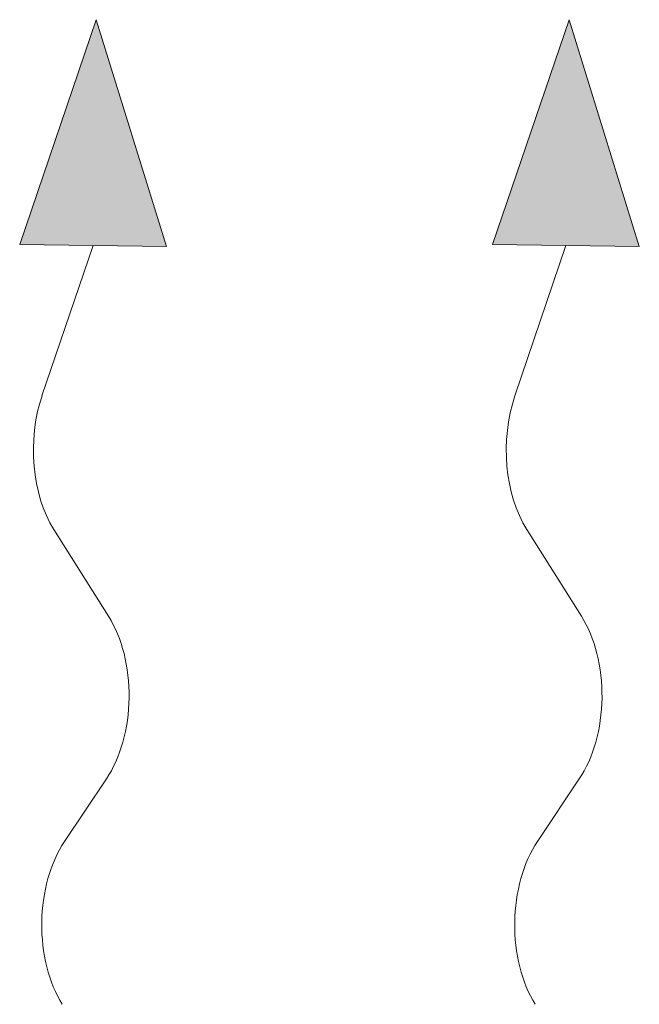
# Model space of a CAD drawing. Header units: millimetres. Extents: x -20688 to 44066, y -7315 to 67290.
# Tile 9 of 75: x 7550 to 7667, y 17840 to 18028. Entities that reach past the tile are written whole.
import ezdxf

# ---------------------------------------------------------------- set-up
doc = ezdxf.new("R2010")
doc.units = ezdxf.units.MM

msp = doc.modelspace()

# ---------------------------------------------------------------- linework, layer by layer
at = {"color": 0, "lineweight": 13}
for p, q in [((7549.52, 17985.08), (7564.06, 18027.9)), ((7564.06, 18027.9), (7577.43, 17984.7)), ((7639.52, 17985.08), (7654.06, 18027.9)), ((7654.06, 18027.9), (7667.43, 17984.7)), ((7549.52, 17985.08), (7563.48, 17984.89)), ((7563.48, 17984.89), (7553.76, 17956.27)), ((7577.43, 17984.7), (7563.48, 17984.89)), ((7639.52, 17985.08), (7653.48, 17984.89)), ((7653.48, 17984.89), (7643.76, 17956.27)), ((7667.43, 17984.7), (7653.48, 17984.89)), ((7556.03, 17930.84), (7566.43, 17914.32)), ((7646.03, 17930.84), (7656.43, 17914.32)), ((7566.02, 17883.34), (7558.05, 17871.42)), ((7656.02, 17883.34), (7648.05, 17871.42))]:
    msp.add_line(p, q, dxfattribs=at)
at = {"color": 0, "lineweight": 13, "extrusion": (0, 0, -1)}
for centre, start_param, end_param in [((7565.56, 17946.2), 3.908129, 5.191299), ((7655.56, 17946.2), 3.908129, 5.191299), ((7556.9, 17898.96), 0.766537, 2.375056), ((7646.9, 17898.96), 0.766537, 2.375056), ((7567.16, 17855.81), 3.908129, 5.516649), ((7657.16, 17855.81), 3.908129, 5.516649)]:
    msp.add_ellipse(centre, major_axis=(0.29, 21.5), ratio=0.625, start_param=start_param, end_param=end_param, dxfattribs=at)
at = {"color": 0, "lineweight": 13}
for points in [[(7549.52, 17985.08), (7577.43, 17984.7), (7564.06, 18027.9)], [(7639.52, 17985.08), (7667.43, 17984.7), (7654.06, 18027.9)]]:
    msp.add_solid(points, dxfattribs=at)

doc.saveas('drawing.dxf')
